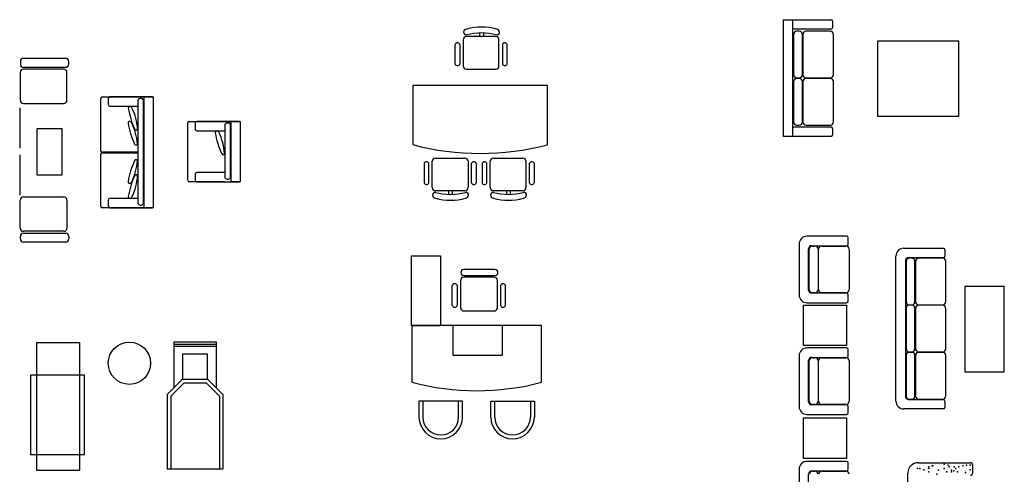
# Model space of a CAD drawing. Header units: inches. Extents: x 100794 to 106273, y 288 to 2276.
# Tile 39 of 149: x 101378 to 101670, y 1673 to 1808. Entities that reach past the tile are written whole.
import ezdxf

# ---------------------------------------------------------------- set-up
doc = ezdxf.new("R2010")
doc.units = ezdxf.units.IN
doc.header["$MEASUREMENT"] = 0
doc.layers.add('1', color=7, linetype='CONTINUOUS')

msp = doc.modelspace()

# ---------------------------------------------------------------- linework, layer by layer
at = {"layer": '1', "color": 4}
for p, q in [((101604.85298, 1807.77007), (101618.97063, 1807.77007)), ((101604.85298, 1773.07006), (101604.85298, 1807.77007)), ((101607.67651, 1773.07006), (101607.67651, 1807.77007)), ((101619.44122, 1807.29948), (101619.44122, 1805.41713)), ((101519.40733, 1802.74111), (101510.67359, 1802.74111)), ((101514.61265, 1803.83619), (101514.61265, 1802.74111)), ((101515.76613, 1803.83619), (101515.76613, 1802.74111)), ((101519.65037, 1804.96505), (101519.65037, 1804.96505)), ((101618.97063, 1804.94654), (101607.67651, 1804.94654)), ((101607.85983, 1803.40076), (101607.85983, 1791.40712)), ((101609.57445, 1804.34193), (101608.80101, 1804.34193)), ((101610.51563, 1791.40712), (101610.51563, 1803.40076)), ((101610.66394, 1803.40076), (101610.66394, 1791.40712)), ((101618.75654, 1804.34193), (101611.60512, 1804.34193)), ((101619.69772, 1791.40712), (101619.69772, 1803.40076)), ((101507.29801, 1794.59416), (101507.29801, 1800.38973)), ((101508.71889, 1800.38973), (101508.71889, 1794.59416)), ((101509.7294, 1801.79692), (101509.7294, 1794.00243)), ((101520.35152, 1794.00243), (101520.35152, 1801.79692)), ((101521.36204, 1800.38973), (101521.36204, 1794.59416)), ((101522.78292, 1794.59416), (101522.78292, 1800.38973)), ((101632.82573, 1801.36222), (101632.82573, 1779.11299)), ((101656.9651, 1801.36222), (101632.82573, 1801.36222)), ((101656.9651, 1779.11299), (101656.9651, 1801.36222)), ((101391.62699, 1796.28253), (101379.08519, 1796.28253)), ((101378.14401, 1795.34135), (101378.14401, 1794.56791)), ((101379.08519, 1793.62673), (101391.62699, 1793.62673)), ((101392.56816, 1794.56791), (101392.56816, 1795.34135)), ((101507.29801, 1794.59416), (101507.29801, 1794.59416)), ((101520.35152, 1794.00243), (101520.35152, 1794.00243)), ((101522.78292, 1794.59416), (101522.78292, 1794.59416)), ((101378.10504, 1792.11905), (101378.10504, 1783.80997)), ((101391.03985, 1793.06023), (101379.04621, 1793.06023)), ((101391.98102, 1783.80997), (101391.98102, 1792.11905)), ((101510.67359, 1793.05825), (101519.40733, 1793.05825)), ((101608.80101, 1790.46595), (101609.57445, 1790.46595)), ((101611.60512, 1790.46595), (101618.75654, 1790.46595)), ((101534.79484, 1788.17145), (101494.72151, 1788.17145)), ((101494.72151, 1788.17145), (101494.72151, 1770.62649)), ((101494.72151, 1788.17145), (101494.72151, 1788.17145)), ((101534.79484, 1770.61549), (101534.79484, 1788.17145)), ((101607.85983, 1789.35732), (101607.85983, 1777.36369)), ((101609.57445, 1790.2985), (101608.80101, 1790.2985)), ((101610.51563, 1777.36369), (101610.51563, 1789.35732)), ((101610.66394, 1789.35732), (101610.66394, 1777.36369)), ((101618.75654, 1790.2985), (101611.60512, 1790.2985)), ((101619.69772, 1777.36369), (101619.69772, 1789.35732)), ((101402.52063, 1784.82231), (101417.58004, 1784.82231)), ((101417.37257, 1784.82011), (101404.72556, 1784.82011)), ((101414.91302, 1751.88374), (101414.91302, 1784.82011)), ((101414.91302, 1784.82011), (101417.62877, 1784.82011)), ((101417.62877, 1784.82011), (101417.62877, 1751.88374)), ((101379.04621, 1782.86879), (101391.03985, 1782.86879)), ((101402.05005, 1768.82231), (101402.05005, 1784.35172)), ((101404.25497, 1784.34952), (101404.25497, 1782.52147)), ((101404.72556, 1782.05088), (101413.01711, 1782.05088)), ((101410.43859, 1781.9349), (101410.43859, 1781.9349)), ((101413.01711, 1783.60798), (101413.01711, 1753.39334)), ((101414.05341, 1784.31386), (101413.723, 1784.31386)), ((101414.7593, 1753.39334), (101414.7593, 1783.60798)), ((101377.94635, 1781.5935), (101377.94635, 1769.59987)), ((101632.82573, 1779.11299), (101656.9651, 1779.11299)), ((101410.38367, 1777.47999), (101410.38367, 1777.47999)), ((101427.88596, 1760.03888), (101427.88596, 1777.08113)), ((101428.35655, 1777.55172), (101443.41595, 1777.55172)), ((101430.09088, 1777.07894), (101430.09088, 1775.25088)), ((101443.20848, 1777.54952), (101430.56147, 1777.54952)), ((101438.85303, 1776.33739), (101438.85303, 1761.08306)), ((101439.88933, 1777.04327), (101439.55891, 1777.04327)), ((101440.59521, 1761.08306), (101440.59521, 1776.33739)), ((101440.74893, 1759.57346), (101440.74893, 1777.54952)), ((101440.74893, 1777.54952), (101443.46468, 1777.54952)), ((101443.46468, 1777.54952), (101443.46468, 1759.57346)), ((101607.67651, 1775.89359), (101618.97063, 1775.89359)), ((101608.80101, 1776.42252), (101609.57445, 1776.42252)), ((101611.60512, 1776.42252), (101618.75654, 1776.42252)), ((101383.04106, 1775.36468), (101383.04106, 1761.69309)), ((101390.61026, 1775.36468), (101383.04106, 1775.36468)), ((101390.61026, 1761.69309), (101390.61026, 1775.36468)), ((101412.65973, 1774.97534), (101412.79516, 1775.00062)), ((101430.56147, 1774.78029), (101438.85303, 1774.78029)), ((101436.27451, 1774.66431), (101436.27451, 1774.66431)), ((101618.97063, 1773.07006), (101604.85298, 1773.07006)), ((101619.44122, 1775.423), (101619.44122, 1773.54065)), ((101412.60481, 1770.52043), (101412.74024, 1770.54571)), ((101377.94635, 1767.5863), (101377.94635, 1755.59267)), ((101402.02765, 1752.35172), (101402.02765, 1767.77602)), ((101402.49824, 1768.2466), (101413.01711, 1768.2466)), ((101413.01711, 1768.35172), (101402.52063, 1768.35172)), ((101438.49565, 1767.70475), (101438.63107, 1767.73004)), ((101412.60481, 1766.14032), (101412.74024, 1766.11504)), ((101498.09935, 1765.08068), (101498.09935, 1765.08068)), ((101498.09935, 1765.08068), (101498.09935, 1759.28511)), ((101499.52023, 1759.28511), (101499.52023, 1765.08068)), ((101500.53075, 1757.87793), (101500.53075, 1765.67241)), ((101501.47493, 1766.6166), (101510.20868, 1766.6166)), ((101511.15286, 1765.67241), (101511.15286, 1757.87793)), ((101511.15286, 1765.67241), (101511.15286, 1765.67241)), ((101512.16338, 1759.28511), (101512.16338, 1765.08068)), ((101513.58426, 1765.08068), (101513.58426, 1765.08068)), ((101513.58426, 1765.08068), (101513.58426, 1759.28511)), ((101515.32505, 1765.08068), (101515.32505, 1765.08068)), ((101515.32505, 1765.08068), (101515.32505, 1759.28511)), ((101516.74593, 1759.28511), (101516.74593, 1765.08068)), ((101517.75644, 1757.87793), (101517.75644, 1765.67241)), ((101518.70063, 1766.6166), (101527.43437, 1766.6166)), ((101528.37856, 1765.67241), (101528.37856, 1757.87793)), ((101528.37856, 1765.67241), (101528.37856, 1765.67241)), ((101529.38907, 1759.28511), (101529.38907, 1765.08068)), ((101530.80995, 1765.08068), (101530.80995, 1765.08068)), ((101530.80995, 1765.08068), (101530.80995, 1759.28511)), ((101383.04106, 1761.69309), (101390.61026, 1761.69309)), ((101412.65973, 1761.68541), (101412.79516, 1761.66013)), ((101430.09088, 1761.86917), (101430.09088, 1760.04111)), ((101438.85303, 1762.33976), (101430.56147, 1762.33976)), ((101410.38367, 1759.18076), (101410.38367, 1759.18076)), ((101438.85303, 1759.56829), (101428.35655, 1759.56829)), ((101430.56147, 1759.57053), (101443.20848, 1759.57053)), ((101439.55891, 1760.37718), (101439.88933, 1760.37718)), ((101443.46468, 1759.57346), (101440.74893, 1759.57346)), ((101510.20868, 1756.93374), (101501.47493, 1756.93374)), ((101505.41399, 1755.83866), (101505.41399, 1756.93374)), ((101506.56747, 1755.83866), (101506.56747, 1756.93374)), ((101527.43437, 1756.93374), (101518.70063, 1756.93374)), ((101522.63968, 1755.83866), (101522.63968, 1756.93374)), ((101523.79317, 1755.83866), (101523.79317, 1756.93374)), ((101378.10504, 1745.82696), (101378.10504, 1754.13605)), ((101379.04621, 1755.07722), (101391.03985, 1755.07722)), ((101391.98102, 1754.13605), (101391.98102, 1745.82696)), ((101404.25497, 1754.17945), (101404.25497, 1752.35139)), ((101413.01711, 1754.65003), (101404.72556, 1754.65003)), ((101410.43859, 1754.72585), (101410.43859, 1754.72585)), ((101413.723, 1752.68746), (101414.05341, 1752.68746)), ((101510.45171, 1754.70979), (101510.45171, 1754.70979)), ((101527.67741, 1754.70979), (101527.67741, 1754.70979)), ((101417.58004, 1751.88113), (101402.49824, 1751.88113)), ((101404.72556, 1751.8808), (101417.37257, 1751.8808)), ((101417.62877, 1751.88374), (101414.91302, 1751.88374)), ((101391.03985, 1744.88579), (101379.04621, 1744.88579)), ((101379.08519, 1744.31929), (101391.62699, 1744.31929)), ((101378.14401, 1742.60467), (101378.14401, 1743.37811)), ((101391.62699, 1741.66349), (101379.08519, 1741.66349)), ((101392.56816, 1743.37811), (101392.56816, 1742.60467)), ((101609.51602, 1741.06701), (101609.51602, 1726.00819)), ((101623.63366, 1743.41995), (101611.86896, 1743.41995)), ((101624.10425, 1741.06701), (101624.10425, 1742.94936)), ((101612.33954, 1727.41995), (101612.33954, 1739.65525)), ((101612.52286, 1727.57067), (101612.52286, 1739.5643)), ((101613.28072, 1740.59642), (101623.63366, 1740.59642)), ((101613.46404, 1740.50548), (101614.23749, 1740.50548)), ((101615.17866, 1739.5643), (101615.17866, 1727.57067)), ((101615.32698, 1727.57067), (101615.32698, 1739.5643)), ((101616.26815, 1740.50548), (101623.41958, 1740.50548)), ((101624.36075, 1739.5643), (101624.36075, 1727.57067)), ((101640.63959, 1739.84129), (101652.40429, 1739.84129)), ((101652.87488, 1739.3707), (101652.87488, 1737.48835)), ((101494.38432, 1716.80041), (101494.38432, 1737.55951)), ((101494.38432, 1737.55951), (101502.93052, 1737.55951)), ((101502.93052, 1737.55951), (101502.93052, 1716.80041)), ((101638.28664, 1694.42605), (101638.28664, 1737.48835)), ((101641.11017, 1736.07658), (101641.11017, 1695.83781)), ((101641.30151, 1735.95822), (101641.30151, 1723.96459)), ((101652.40429, 1737.01776), (101642.05135, 1737.01776)), ((101643.01613, 1736.8994), (101642.24268, 1736.8994)), ((101643.95731, 1723.96459), (101643.95731, 1735.95822)), ((101644.10562, 1735.95822), (101644.10562, 1723.96459)), ((101652.19822, 1736.8994), (101645.04679, 1736.8994)), ((101653.1394, 1723.96459), (101653.1394, 1735.95822)), ((101508.9054, 1730.23414), (101508.9054, 1722.17916)), ((101509.87927, 1731.72932), (101519.15794, 1731.72932)), ((101509.87927, 1731.72932), (101509.87927, 1731.72932)), ((101518.90677, 1731.20989), (101509.88114, 1731.20989)), ((101513.95444, 1731.72932), (101513.95444, 1731.20989)), ((101515.14388, 1731.72725), (101515.14388, 1731.20782)), ((101515.14388, 1731.20989), (101515.14388, 1731.20989)), ((101519.88252, 1722.17916), (101519.88252, 1730.23414)), ((101506.47694, 1722.79066), (101506.47694, 1728.77993)), ((101507.94531, 1728.77993), (101507.94531, 1722.79066)), ((101520.84261, 1728.77993), (101520.84261, 1722.79066)), ((101522.31098, 1722.79066), (101522.31098, 1728.77993)), ((101623.63366, 1726.47877), (101613.28072, 1726.47877)), ((101614.23749, 1726.62949), (101613.46404, 1726.62949)), ((101623.41958, 1726.62949), (101616.26815, 1726.62949)), ((101670.49748, 1728.43743), (101658.72948, 1728.43743)), ((101658.72948, 1728.43743), (101658.72948, 1703.08147)), ((101670.49748, 1703.08147), (101670.49748, 1728.43743)), ((101611.86896, 1723.65525), (101623.63366, 1723.65525)), ((101624.10425, 1724.12583), (101624.10425, 1726.00819)), ((101509.88114, 1721.20341), (101518.90677, 1721.20341)), ((101509.88114, 1721.20341), (101518.90677, 1721.20341)), ((101509.88114, 1721.20341), (101509.88114, 1721.20341)), ((101610.87603, 1722.93543), (101623.6371, 1722.93543)), ((101610.87603, 1710.93179), (101610.87603, 1722.93543)), ((101623.6371, 1722.93543), (101623.6371, 1710.93179)), ((101641.30151, 1721.96194), (101641.30151, 1709.96831)), ((101642.24268, 1723.02341), (101643.01613, 1723.02341)), ((101643.01613, 1722.90312), (101642.24268, 1722.90312)), ((101643.95731, 1709.96831), (101643.95731, 1721.96194)), ((101644.10562, 1721.96194), (101644.10562, 1709.96831)), ((101645.04679, 1723.02341), (101652.19822, 1723.02341)), ((101652.19822, 1722.90312), (101645.04679, 1722.90312)), ((101653.1394, 1709.96831), (101653.1394, 1721.96194)), ((101502.93052, 1716.80041), (101494.38432, 1716.80041)), ((101494.44883, 1716.87803), (101494.44883, 1700.00198)), ((101532.99437, 1716.87803), (101494.44883, 1716.87803)), ((101494.44883, 1716.87803), (101494.44883, 1716.87803)), ((101506.62618, 1716.80041), (101506.62618, 1708.03545)), ((101521.4088, 1708.03545), (101521.4088, 1716.80041)), ((101532.99437, 1699.9914), (101532.99437, 1716.87803)), ((101382.94405, 1711.70607), (101382.94405, 1673.88529)), ((101395.80128, 1711.70607), (101382.94405, 1711.70607)), ((101395.80128, 1673.88529), (101395.80128, 1711.70607)), ((101423.714, 1711.90498), (101423.714, 1698.28133)), ((101436.402, 1711.90498), (101423.714, 1711.90498)), ((101436.402, 1698.21922), (101436.402, 1711.90498)), ((101436.402, 1711.26969), (101423.714, 1711.26969)), ((101436.402, 1710.6344), (101423.714, 1710.6344)), ((101623.6371, 1710.93179), (101610.87603, 1710.93179)), ((101623.63366, 1710.22237), (101611.86896, 1710.22237)), ((101624.10425, 1707.86943), (101624.10425, 1709.75178)), ((101642.24268, 1709.02713), (101643.01613, 1709.02713)), ((101643.01613, 1708.89592), (101642.24268, 1708.89592)), ((101645.04679, 1709.02713), (101652.19822, 1709.02713)), ((101652.19822, 1708.89592), (101645.04679, 1708.89592)), ((101426.34183, 1708.32447), (101426.34183, 1700.91282)), ((101433.74316, 1708.32447), (101426.34183, 1708.32447)), ((101433.74316, 1700.91282), (101433.74316, 1708.32447)), ((101506.62618, 1708.03545), (101521.4088, 1708.03545)), ((101609.51602, 1707.86943), (101609.51602, 1692.81061)), ((101612.33954, 1694.22237), (101612.33954, 1706.45767)), ((101612.52286, 1694.37309), (101612.52286, 1706.36672)), ((101613.28072, 1707.39884), (101623.63366, 1707.39884)), ((101613.46404, 1707.3079), (101614.23749, 1707.3079)), ((101615.17866, 1706.36672), (101615.17866, 1694.37309)), ((101615.32698, 1694.37309), (101615.32698, 1706.36672)), ((101616.26815, 1707.3079), (101623.41958, 1707.3079)), ((101624.36075, 1706.36672), (101624.36075, 1694.37309)), ((101641.30151, 1707.95474), (101641.30151, 1695.96111)), ((101643.95731, 1695.96111), (101643.95731, 1707.95474)), ((101644.10562, 1707.95474), (101644.10562, 1695.96111)), ((101653.1394, 1695.96111), (101653.1394, 1707.95474)), ((101658.72948, 1703.08147), (101670.49748, 1703.08147)), ((101397.15932, 1702.16826), (101381.17886, 1702.16826)), ((101381.17886, 1702.16826), (101381.17886, 1678.58526)), ((101397.15932, 1678.58526), (101397.15932, 1702.16826)), ((101426.34183, 1700.91282), (101421.76005, 1696.32465)), ((101422.81887, 1695.8865), (101426.78084, 1699.854)), ((101426.34183, 1700.91282), (101433.74316, 1700.91282)), ((101426.78084, 1699.854), (101433.30415, 1699.854)), ((101433.30415, 1699.854), (101437.26612, 1695.8865)), ((101433.74316, 1700.91282), (101438.32494, 1696.32465)), ((101421.76005, 1696.32465), (101421.76005, 1674.32685)), ((101422.81887, 1695.8865), (101422.81887, 1674.32685)), ((101437.26612, 1695.8865), (101437.26612, 1674.32685)), ((101438.32494, 1696.32465), (101438.32494, 1674.32685)), ((101509.52102, 1694.34445), (101496.57984, 1694.34445)), ((101496.57984, 1694.34445), (101496.57984, 1689.64002)), ((101497.75631, 1694.34445), (101497.75631, 1689.64002)), ((101508.34455, 1689.64002), (101508.34455, 1694.34445)), ((101509.52102, 1689.64002), (101509.52102, 1694.34445)), ((101517.9208, 1694.34445), (101530.86198, 1694.34445)), ((101517.9208, 1689.64002), (101517.9208, 1694.34445)), ((101519.09728, 1689.64002), (101519.09728, 1694.34445)), ((101529.68551, 1694.34445), (101529.68551, 1689.64002)), ((101530.86198, 1694.34445), (101530.86198, 1689.64002)), ((101642.05135, 1694.89663), (101652.40429, 1694.89663)), ((101642.24268, 1695.01993), (101643.01613, 1695.01993)), ((101645.04679, 1695.01993), (101652.19822, 1695.01993)), ((101652.87488, 1694.42605), (101652.87488, 1692.54369)), ((101623.63366, 1693.28119), (101613.28072, 1693.28119)), ((101614.23749, 1693.43191), (101613.46404, 1693.43191)), ((101623.41958, 1693.43191), (101616.26815, 1693.43191)), ((101624.10425, 1690.92825), (101624.10425, 1692.81061)), ((101652.40429, 1692.0731), (101640.63959, 1692.0731)), ((101610.87603, 1689.39756), (101623.6371, 1689.39756)), ((101610.87603, 1677.39391), (101610.87603, 1689.39756)), ((101611.86896, 1690.45767), (101623.63366, 1690.45767)), ((101623.6371, 1689.39756), (101623.6371, 1677.39391)), ((101381.17886, 1678.58526), (101397.15932, 1678.58526)), ((101623.6371, 1677.39391), (101610.87603, 1677.39391)), ((101623.63366, 1676.50729), (101611.86896, 1676.50729)), ((101382.94405, 1673.88529), (101395.80128, 1673.88529)), ((101421.79388, 1674.26473), (101438.28264, 1674.26473)), ((101609.51602, 1674.15435), (101609.51602, 1659.09553)), ((101613.28072, 1673.68376), (101623.63366, 1673.68376)), ((101613.46404, 1673.59282), (101614.23749, 1673.59282)), ((101616.26815, 1673.59282), (101623.41958, 1673.59282)), ((101624.10425, 1674.15435), (101624.10425, 1676.0367)), ((101644.93933, 1676.10026), (101660.46874, 1676.10026)), ((101661.08992, 1675.47909), (101661.08992, 1672.99438)), ((101612.33954, 1660.50729), (101612.33954, 1672.74259)), ((101641.83345, 1634.74966), (101641.83345, 1672.99438))]:
    msp.add_line(p, q, dxfattribs=at)
msp.add_circle((101410.54637, 1705.67084), 6.27972, dxfattribs=at)
for centre, radius, start, end in [((101515.16107, 1787.87153), 17.6732, 75.2846436, 104.7153564), ((101618.97063, 1807.29948), 0.47059, 0, 90), ((101618.97063, 1805.41713), 0.47059, 270, 0), ((101510.67359, 1801.79692), 0.94419, 90, 180), ((101510.68273, 1804.1044), 0.86072, 90.7292227, 269.2707773), ((101515.16107, 1786.83987), 17.00709, 74.6944609, 105.3055391), ((101519.40733, 1801.79692), 0.94419, 0, 90), ((101519.286, 1803.75545), 1.26329, 16.0347618, 73.2360155), ((101519.83347, 1803.9128), 0.69366, 254.6944609, 16.0347618), ((101608.80101, 1803.40076), 0.94118, 90, 180), ((101609.57445, 1803.40076), 0.94118, 0, 90), ((101611.60512, 1803.40076), 0.94118, 90, 180), ((101618.75654, 1803.40076), 0.94118, 0, 90), ((101508.00845, 1800.14667), 0.75087, 18.8876559, 161.1123441), ((101522.07248, 1800.14667), 0.75087, 18.8876559, 161.1123441), ((101379.08519, 1795.34135), 0.94118, 90, 180), ((101391.62699, 1795.34135), 0.94118, 0, 90), ((101379.08519, 1794.56791), 0.94118, 180, 270), ((101391.62699, 1794.56791), 0.94118, 270, 0), ((101508.00845, 1794.90043), 0.77365, 203.3210311, 336.6789689), ((101510.67359, 1794.00243), 0.94419, 180, 270), ((101519.40733, 1794.00243), 0.94419, 270, 0), ((101522.07248, 1794.90043), 0.77365, 203.3210311, 336.6789689), ((101379.04621, 1792.11905), 0.94118, 90, 180), ((101391.03985, 1792.11905), 0.94118, 0, 90), ((101608.80101, 1791.40712), 0.94118, 180, 270), ((101609.57445, 1791.40712), 0.94118, 270, 0), ((101611.60512, 1791.40712), 0.94118, 180, 270), ((101618.75654, 1791.40712), 0.94118, 270, 0), ((101608.80101, 1789.35732), 0.94118, 90, 180), ((101609.57445, 1789.35732), 0.94118, 0, 90), ((101611.60512, 1789.35732), 0.94118, 90, 180), ((101618.75654, 1789.35732), 0.94118, 0, 90), ((101402.52063, 1784.35172), 0.47059, 90, 180), ((101404.72556, 1784.34952), 0.47059, 90, 180), ((101379.04621, 1783.80997), 0.94118, 180, 270), ((101391.03985, 1783.80997), 0.94118, 270, 0), ((101404.72556, 1782.52147), 0.47059, 180, 270), ((101410.71003, 1781.51015), 0.50408, 122.5803945, 188.7284272), ((101410.64242, 1781.25909), 0.70588, 25.6467691, 106.7835864), ((101413.723, 1783.60798), 0.70588, 90, 180), ((101414.05341, 1783.60798), 0.70588, 0, 90), ((101432.79032, 1785.08735), 22.87224, 189.1920245, 205.4971105), ((101396.54608, 1774.19195), 16.47447, 3.6899786, 26.584713), ((101410.65511, 1777.05524), 0.50408, 122.5803945, 188.7284272), ((101432.73539, 1780.63244), 22.87224, 189.1920245, 205.4971105), ((101410.5875, 1776.80418), 0.70588, 25.6467691, 106.7835864), ((101396.49116, 1769.73703), 16.47447, 3.6899786, 26.584713), ((101428.35655, 1777.08113), 0.47059, 90, 180), ((101430.56147, 1777.07894), 0.47059, 90, 180), ((101439.55891, 1776.33739), 0.70588, 90, 180), ((101439.88933, 1776.33739), 0.70588, 0, 90), ((101608.80101, 1777.36369), 0.94118, 180, 270), ((101609.57445, 1777.36369), 0.94118, 270, 0), ((101611.60512, 1777.36369), 0.94118, 180, 270), ((101618.75654, 1777.36369), 0.94118, 270, 0), ((101618.97063, 1775.423), 0.47059, 0, 90), ((101412.57337, 1775.43794), 0.47059, 204.6535346, 280.5751424), ((101412.75198, 1775.23192), 0.23529, 280.5751424, 4.9452108), ((101430.56147, 1775.25088), 0.47059, 180, 270), ((101436.54594, 1774.23956), 0.50408, 122.5803945, 188.7284272), ((101458.62623, 1777.81676), 22.87224, 189.1920245, 205.4971105), ((101436.47834, 1773.9885), 0.70588, 25.6467691, 106.7835864), ((101422.38199, 1766.92136), 16.47447, 3.6899786, 26.584713), ((101618.97063, 1773.54065), 0.47059, 270, 0), ((101412.51845, 1770.98303), 0.47059, 204.6535346, 280.5751424), ((101412.69705, 1770.77701), 0.23529, 280.5751424, 4.9452108), ((101514.77896, 1846.3375), 78.32278, 255.1619916, 284.8065559), ((101402.49824, 1767.77602), 0.47059, 90, 180), ((101402.52063, 1768.82231), 0.47059, 180, 270), ((101438.40928, 1768.16735), 0.47059, 204.6535346, 280.5751424), ((101438.58789, 1767.96133), 0.23529, 280.5751424, 4.9452108), ((101432.73539, 1756.02831), 22.87224, 154.5028895, 170.8079755), ((101396.49116, 1766.92372), 16.47447, 333.415287, 356.3100214), ((101412.51845, 1765.67773), 0.47059, 79.4248576, 155.3464654), ((101412.69705, 1765.88374), 0.23529, 355.0547892, 79.4248576), ((101498.80979, 1764.77441), 0.77365, 23.3210311, 156.6789689), ((101501.47493, 1765.67241), 0.94419, 90, 180), ((101510.20868, 1765.67241), 0.94419, 0, 90), ((101512.87382, 1764.77441), 0.77365, 23.3210311, 156.6789689), ((101516.03549, 1764.77441), 0.77365, 23.3210311, 156.6789689), ((101518.70063, 1765.67241), 0.94419, 90, 180), ((101527.43437, 1765.67241), 0.94419, 0, 90), ((101530.09951, 1764.77441), 0.77365, 23.3210311, 156.6789689), ((101432.79032, 1751.5734), 22.87224, 154.5028895, 170.8079755), ((101396.54608, 1762.46881), 16.47447, 333.415287, 356.3100214), ((101412.57337, 1761.22281), 0.47059, 79.4248576, 155.3464654), ((101412.75198, 1761.42883), 0.23529, 355.0547892, 79.4248576), ((101430.56147, 1761.86917), 0.47059, 90, 180), ((101410.65511, 1759.60552), 0.50408, 171.2715728, 237.4196055), ((101410.5875, 1759.85658), 0.70588, 253.2164136, 334.3532309), ((101428.35655, 1760.03888), 0.47059, 180, 270), ((101430.56147, 1760.04111), 0.47059, 180, 270), ((101439.55891, 1761.08306), 0.70588, 180, 270), ((101439.88933, 1761.08306), 0.70588, 270, 0), ((101498.80979, 1759.52818), 0.75087, 198.8876559, 341.1123441), ((101512.87382, 1759.52818), 0.75087, 198.8876559, 341.1123441), ((101516.03549, 1759.52818), 0.75087, 198.8876559, 341.1123441), ((101530.09951, 1759.52818), 0.75087, 198.8876559, 341.1123441), ((101501.47493, 1757.87793), 0.94419, 180, 270), ((101501.48407, 1755.57044), 0.86072, 90.7292227, 269.2707773), ((101505.96242, 1772.83498), 17.00709, 254.6944609, 285.3055391), ((101510.20868, 1757.87793), 0.94419, 270, 0), ((101510.63482, 1755.76205), 0.69366, 343.9652382, 105.3055391), ((101510.08734, 1755.91939), 1.26329, 286.7639845, 343.9652382), ((101518.70063, 1757.87793), 0.94419, 180, 270), ((101518.70977, 1755.57044), 0.86072, 90.7292227, 269.2707773), ((101523.18811, 1772.83498), 17.00709, 254.6944609, 285.3055391), ((101527.43437, 1757.87793), 0.94419, 270, 0), ((101527.86051, 1755.76205), 0.69366, 343.9652382, 105.3055391), ((101527.31304, 1755.91939), 1.26329, 286.7639845, 343.9652382), ((101379.04621, 1754.13605), 0.94118, 90, 180), ((101391.03985, 1754.13605), 0.94118, 0, 90), ((101404.72556, 1754.17945), 0.47059, 90, 180), ((101410.71003, 1755.1506), 0.50408, 171.2715728, 237.4196055), ((101410.64242, 1755.40166), 0.70588, 253.2164136, 334.3532309), ((101413.723, 1753.39334), 0.70588, 180, 270), ((101414.05341, 1753.39334), 0.70588, 270, 0), ((101505.96242, 1771.80331), 17.6732, 255.2846436, 284.7153564), ((101523.18811, 1771.80331), 17.6732, 255.2846436, 284.7153564), ((101402.49824, 1752.35172), 0.47059, 180, 270), ((101404.72556, 1752.35139), 0.47059, 180, 270), ((101379.04621, 1745.82696), 0.94118, 180, 270), ((101379.08519, 1743.37811), 0.94118, 90, 180), ((101391.03985, 1745.82696), 0.94118, 270, 0), ((101391.62699, 1743.37811), 0.94118, 0, 90), ((101379.08519, 1742.60467), 0.94118, 180, 270), ((101391.62699, 1742.60467), 0.94118, 270, 0), ((101611.86896, 1741.06701), 2.35294, 90, 180), ((101623.63366, 1742.94936), 0.47059, 0, 90), ((101623.63366, 1741.06701), 0.47059, 270, 0), ((101613.28072, 1739.65525), 0.94118, 90, 180), ((101613.46404, 1739.5643), 0.94118, 90, 180), ((101614.23749, 1739.5643), 0.94118, 0, 90), ((101616.26815, 1739.5643), 0.94118, 90, 180), ((101623.41958, 1739.5643), 0.94118, 0, 90), ((101640.63959, 1737.48835), 2.35294, 90, 180), ((101652.40429, 1739.3707), 0.47059, 0, 90), ((101642.05135, 1736.07658), 0.94118, 90, 180), ((101642.24268, 1735.95822), 0.94118, 90, 180), ((101643.01613, 1735.95822), 0.94118, 0, 90), ((101645.04679, 1735.95822), 0.94118, 90, 180), ((101652.19822, 1735.95822), 0.94118, 0, 90), ((101652.40429, 1737.48835), 0.47059, 270, 0), ((101509.89454, 1732.61871), 0.88952, 90.7245826, 269.0164369), ((101514.52061, 1366.83505), 366.70243, 89.2754174, 90.7245826), ((101519.14669, 1732.61874), 0.88949, 270.7245826, 89.2754174), ((101507.21113, 1728.52874), 0.77597, 18.8876559, 161.1123441), ((101509.88114, 1730.23414), 0.97574, 90, 180), ((101518.90677, 1730.23414), 0.97574, 0, 90), ((101521.57679, 1728.52874), 0.77597, 18.8876559, 161.1123441), ((101613.28072, 1727.41995), 0.94118, 180, 270), ((101613.46404, 1727.57067), 0.94118, 180, 270), ((101614.23749, 1727.57067), 0.94118, 270, 0), ((101616.26815, 1727.57067), 0.94118, 180, 270), ((101623.41958, 1727.57067), 0.94118, 270, 0), ((101623.63366, 1726.00819), 0.47059, 0, 90), ((101611.86896, 1726.00819), 2.35294, 180, 270), ((101623.63366, 1724.12583), 0.47059, 270, 0), ((101642.24268, 1723.96459), 0.94118, 180, 270), ((101643.01613, 1723.96459), 0.94118, 270, 0), ((101645.04679, 1723.96459), 0.94118, 180, 270), ((101652.19822, 1723.96459), 0.94118, 270, 0), ((101507.21113, 1723.10717), 0.7995, 203.3210311, 336.6789689), ((101509.88114, 1722.17916), 0.97574, 180, 270), ((101518.90677, 1722.17916), 0.97574, 270, 0), ((101518.90677, 1722.17916), 0.97574, 270, 0), ((101521.57679, 1723.10717), 0.7995, 203.3210311, 336.6789689), ((101642.24268, 1721.96194), 0.94118, 90, 180), ((101643.01613, 1721.96194), 0.94118, 0, 90), ((101645.04679, 1721.96194), 0.94118, 90, 180), ((101652.19822, 1721.96194), 0.94118, 0, 90), ((101611.86896, 1707.86943), 2.35294, 90, 180), ((101623.63366, 1709.75178), 0.47059, 0, 90), ((101642.24268, 1709.96831), 0.94118, 180, 270), ((101642.24268, 1707.95474), 0.94118, 90, 180), ((101643.01613, 1709.96831), 0.94118, 270, 0), ((101643.01613, 1707.95474), 0.94118, 0, 90), ((101645.04679, 1709.96831), 0.94118, 180, 270), ((101645.04679, 1707.95474), 0.94118, 90, 180), ((101652.19822, 1709.96831), 0.94118, 270, 0), ((101652.19822, 1707.95474), 0.94118, 0, 90), ((101613.28072, 1706.45767), 0.94118, 90, 180), ((101613.46404, 1706.36672), 0.94118, 90, 180), ((101614.23749, 1706.36672), 0.94118, 0, 90), ((101616.26815, 1706.36672), 0.94118, 90, 180), ((101623.41958, 1706.36672), 0.94118, 0, 90), ((101623.63366, 1707.86943), 0.47059, 270, 0), ((101513.74159, 1772.8265), 75.33672, 255.1619916, 284.8065559), ((101613.28072, 1694.22237), 0.94118, 180, 270), ((101613.46404, 1694.37309), 0.94118, 180, 270), ((101614.23749, 1694.37309), 0.94118, 270, 0), ((101616.26815, 1694.37309), 0.94118, 180, 270), ((101623.41958, 1694.37309), 0.94118, 270, 0), ((101640.63959, 1694.42605), 2.35294, 180, 270), ((101642.05135, 1695.83781), 0.94118, 180, 270), ((101642.24268, 1695.96111), 0.94118, 180, 270), ((101643.01613, 1695.96111), 0.94118, 270, 0), ((101645.04679, 1695.96111), 0.94118, 180, 270), ((101652.19822, 1695.96111), 0.94118, 270, 0), ((101652.40429, 1694.42605), 0.47059, 0, 90), ((101611.86896, 1692.81061), 2.35294, 180, 270), ((101623.63366, 1692.81061), 0.47059, 0, 90), ((101652.40429, 1692.54369), 0.47059, 270, 0), ((101503.05043, 1689.64002), 6.47059, 180, 0), ((101503.05043, 1689.64002), 5.29412, 180, 0), ((101524.39139, 1689.64002), 6.47059, 180, 0), ((101524.39139, 1689.64002), 5.29412, 180, 0), ((101623.63366, 1690.92825), 0.47059, 270, 0), ((101611.86896, 1674.15435), 2.35294, 90, 180), ((101623.63366, 1676.0367), 0.47059, 0, 90), ((101613.28072, 1672.74259), 0.94118, 90, 180), ((101613.46404, 1672.65164), 0.94118, 90, 180), ((101614.23749, 1672.65164), 0.94118, 0, 90), ((101616.26815, 1672.65164), 0.94118, 90, 180), ((101623.41958, 1672.65164), 0.94118, 0, 90), ((101623.63366, 1674.15435), 0.47059, 270, 0), ((101644.93933, 1672.99438), 3.10588, 90, 180), ((101660.46874, 1675.47909), 0.62118, 0, 90), ((101660.46874, 1672.99438), 0.62118, 270, 0)]:
    msp.add_arc(centre, radius, start, end, dxfattribs=at)
for p in [(101644.73227, 1674.36337), (101645.40229, 1674.36337), (101646.57483, 1674.02858), (101648.08238, 1674.86555), (101648.08238, 1674.36337), (101649.08742, 1675.20033), (101649.25492, 1675.20033), (101650.92998, 1673.86119), (101652.60504, 1675.70251), (101652.60504, 1674.36337), (101653.77758, 1675.36772), (101654.11259, 1674.86555), (101654.78261, 1673.86119), (101655.45263, 1673.6938), (101655.62014, 1674.86555), (101656.12266, 1674.36337), (101656.96019, 1674.86555), (101658.13272, 1675.20033), (101659.30527, 1675.36772), (101660.3103, 1675.36772), (101660.3103, 1674.02858), (101648.08238, 1673.35901), (101650.42746, 1672.68944), (101653.44257, 1673.35901), (101654.78261, 1673.35901), (101656.62518, 1673.35901), (101658.97026, 1673.19162)]:
    msp.add_point(p, dxfattribs=at)

doc.saveas('drawing.dxf')
